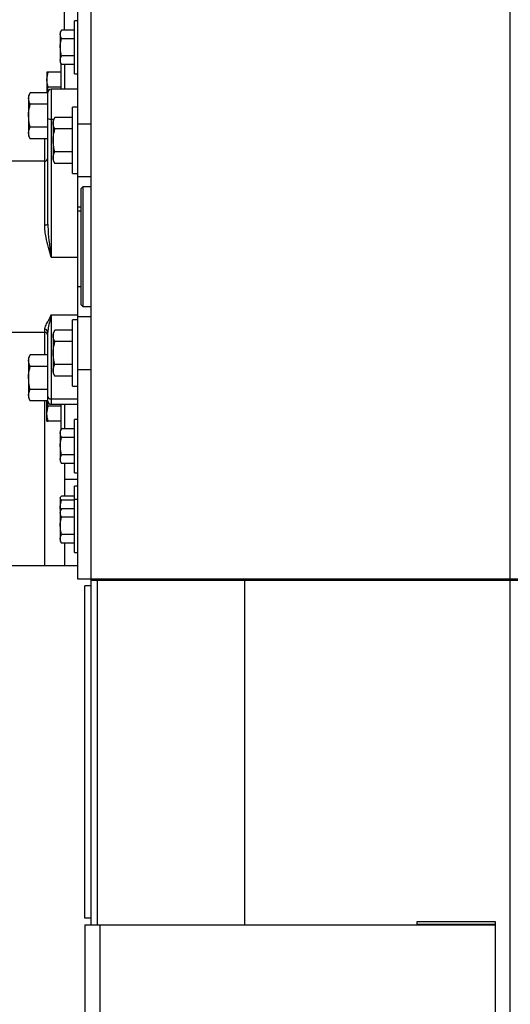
# Model space of a CAD drawing. Header units: inches. Extents: x 170 to 312, y 215 to 248.
# Tile 97 of 256: x 176.862 to 177.439, y 243.291 to 244.448. Entities that reach past the tile are written whole.
import ezdxf

# ---------------------------------------------------------------- set-up
doc = ezdxf.new("R2010")
doc.units = ezdxf.units.IN
doc.header["$LTSCALE"] = 0.25
doc.header["$MEASUREMENT"] = 0
doc.layers.add('ANNOTATIONS', color=1, linetype='Continuous')
doc.layers.add('STANDARD MOTOR LH', color=7, linetype='Continuous')
doc.styles.add('ARIAL', font='arial.ttf', dxfattribs={"height": 0.09375})
doc.dimstyles.new('STANDARD$0', dxfattribs={"dimtxt": 0.09375, "dimasz": 0.09375, "dimexe": 0.03125, "dimexo": 0.046875, "dimgap": 0.09, "dimtad": 0, "dimtih": 1, "dimtoh": 1, "dimdec": 4, "dimzin": 0, "dimdsep": 46, "dimtxsty": 'ARIAL', "dimcen": 0.09, "dimadec": 0, "dimazin": 0, "dimtfac": 1, "dimtdec": 4, "dimtofl": 0, "dimtmove": 0, "dimatfit": 1, "dimfxl": 1, "dimtolj": 1, "dimtzin": 0, "dimarcsym": 0})

# ---------------------------------------------------------------- blocks, each defined once
blk = doc.blocks.new('*D21')
at = {"layer": 'ANNOTATIONS', "color": 0, "lineweight": -2, "transparency": 16777216}
for p, q in [((176.2379, 244.6686), (176.2379, 245.2762)), ((177.4386, 243.2753), (177.4386, 245.2762)), ((176.3316, 245.2449), (176.6571, 245.2449)), ((177.3448, 245.2449), (177.0193, 245.2449))]:
    blk.add_line(p, q, dxfattribs=at)
at = {"layer": 'ANNOTATIONS', "color": 0, "transparency": 16777216}
for points in [[(176.3316, 245.2605), (176.3316, 245.2293), (176.2379, 245.2449)], [(177.3448, 245.2605), (177.3448, 245.2293), (177.4386, 245.2449)]]:
    blk.add_solid(points, dxfattribs=at)
at = {"layer": 'defpoints', "color": 0, "transparency": 16777216}
for p in [(176.2379, 245.2449), (176.2379, 244.6217), (177.4386, 243.2284)]:
    blk.add_point(p, dxfattribs=at)
at = {"layer": 'ANNOTATIONS', "color": 0, "transparency": 16777216, "insert": (176.8382, 245.2449), "char_height": 0.09375, "attachment_point": 5, "style": 'ARIAL'}
blk.add_mtext('\\A1;20"', dxfattribs=at)
blk = doc.blocks.new('*D22')
at = {"layer": 'ANNOTATIONS', "color": 0, "lineweight": -2, "transparency": 16777216}
for p, q in [((176.3761, 244.2733), (176.3761, 244.8425)), ((177.4386, 243.2753), (177.4386, 244.8425)), ((176.4698, 244.8112), (176.6222, 244.8112)), ((177.3448, 244.8112), (177.1924, 244.8112))]:
    blk.add_line(p, q, dxfattribs=at)
at = {"layer": 'ANNOTATIONS', "color": 0, "transparency": 16777216}
for points in [[(176.4698, 244.8268), (176.4698, 244.7956), (176.3761, 244.8112)], [(177.3448, 244.8268), (177.3448, 244.7956), (177.4386, 244.8112)]]:
    blk.add_solid(points, dxfattribs=at)
at = {"layer": 'defpoints', "color": 0, "transparency": 16777216}
for p in [(177.4386, 244.8112), (176.3761, 244.2264), (177.4386, 243.2284)]:
    blk.add_point(p, dxfattribs=at)
at = {"layer": 'ANNOTATIONS', "color": 0, "transparency": 16777216, "insert": (176.9073, 244.8112), "char_height": 0.09375, "attachment_point": 5, "style": 'ARIAL'}
blk.add_mtext('\\A1;17 3/8"', dxfattribs=at)

msp = doc.modelspace()

# ---------------------------------------------------------------- linework, layer by layer
at = {"layer": 'STANDARD MOTOR LH'}
for p, q in [((176.94601, 243.38467), (176.94601, 244.66592)), ((176.93039, 243.79092), (176.93039, 244.57217)), ((176.91476, 244.4362), (176.91476, 244.47637)), ((176.92645, 244.38467), (176.92645, 244.44717)), ((176.93039, 244.44717), (176.92648, 244.44717)), ((176.91127, 244.4362), (176.9097, 244.43349)), ((176.9097, 244.43349), (176.9097, 244.39836)), ((176.92645, 244.4362), (176.91127, 244.4362)), ((176.92645, 244.42606), (176.91127, 244.42606)), ((176.92645, 244.40578), (176.91127, 244.40578)), ((176.9097, 244.39836), (176.91127, 244.39564)), ((176.91082, 244.36672), (176.91082, 244.39641)), ((176.92645, 244.39564), (176.91127, 244.39564)), ((176.91476, 244.39564), (176.91476, 244.36672)), ((176.89407, 244.38661), (176.89407, 244.36253)), ((176.91082, 244.38661), (176.89564, 244.38661)), ((176.92645, 244.38467), (176.93039, 244.38467)), ((176.8944, 244.36253), (176.89564, 244.36905)), ((176.91082, 244.36905), (176.89564, 244.36905)), ((176.87457, 244.36253), (176.87248, 244.35891)), ((176.87248, 244.35891), (176.87248, 244.31203)), ((176.89523, 244.36253), (176.87457, 244.36253)), ((176.89523, 244.20815), (176.89523, 244.36297)), ((176.93039, 244.36672), (176.89898, 244.36672)), ((176.89898, 244.36672), (176.89898, 244.16917)), ((176.89523, 244.349), (176.87457, 244.349)), ((176.93039, 244.34561), (176.92414, 244.34561)), ((176.92414, 244.26749), (176.92414, 244.34561)), ((176.90348, 244.33361), (176.90139, 244.32999)), ((176.92414, 244.33361), (176.90348, 244.33361)), ((176.89523, 244.32194), (176.87457, 244.32194)), ((176.89898, 244.33162), (176.90233, 244.33162)), ((176.90139, 244.32999), (176.90139, 244.28311)), ((176.93039, 244.32608), (176.94601, 244.32608)), ((176.87248, 244.31203), (176.87457, 244.30841)), ((176.92414, 244.32008), (176.90348, 244.32008)), ((176.89523, 244.30841), (176.87457, 244.30841)), ((176.89132, 244.30841), (176.89132, 244.28202)), ((176.92414, 244.29302), (176.90348, 244.29302)), ((176.89148, 244.28202), (176.83226, 244.28202)), ((176.89148, 244.2072), (176.89148, 244.28202)), ((176.90139, 244.28311), (176.90348, 244.27949)), ((176.92414, 244.27949), (176.90348, 244.27949)), ((176.92414, 244.26749), (176.93039, 244.26749)), ((176.94601, 244.26358), (176.93039, 244.26358)), ((176.93623, 244.25186), (176.93429, 244.24992)), ((176.94601, 244.25186), (176.93623, 244.25186)), ((176.93623, 244.25186), (176.93623, 244.11124)), ((176.93429, 244.11317), (176.93429, 244.24992)), ((176.93039, 244.22839), (176.93429, 244.22839)), ((176.93429, 244.22342), (176.93039, 244.22342)), ((176.89898, 244.16917), (176.93039, 244.16917)), ((176.93039, 244.13467), (176.93429, 244.13467)), ((176.93429, 244.11317), (176.93623, 244.11124)), ((176.89898, 244.1014), (176.93039, 244.1014)), ((176.89898, 244.1014), (176.89898, 243.99638)), ((176.93623, 244.11124), (176.94601, 244.11124)), ((176.93039, 244.09561), (176.92414, 244.09561)), ((176.92414, 244.01749), (176.92414, 244.09561)), ((176.93039, 244.09952), (176.94601, 244.09952)), ((176.83226, 244.08108), (176.89148, 244.08108)), ((176.89132, 244.08108), (176.89132, 244.05469)), ((176.89148, 244.08108), (176.89148, 244.0846)), ((176.89523, 244.00013), (176.89523, 244.08098)), ((176.90348, 244.08361), (176.90139, 244.07999)), ((176.90139, 244.07999), (176.90139, 244.03311)), ((176.92414, 244.08361), (176.90348, 244.08361)), ((176.92414, 244.07008), (176.90348, 244.07008)), ((176.87457, 244.05469), (176.87248, 244.05106)), ((176.87248, 244.05106), (176.87248, 244.00419)), ((176.89523, 244.05469), (176.87457, 244.05469)), ((176.89523, 244.04095), (176.87457, 244.04095)), ((176.90139, 244.03311), (176.90348, 244.02949)), ((176.92414, 244.04302), (176.90348, 244.04302)), ((176.94601, 244.03702), (176.93039, 244.03702)), ((176.92414, 244.02949), (176.90348, 244.02949)), ((176.89523, 244.01389), (176.87457, 244.01389)), ((176.92414, 244.01749), (176.93039, 244.01749)), ((176.87248, 244.00419), (176.87457, 244.00056)), ((176.89523, 244.00056), (176.87457, 244.00056)), ((176.89132, 244.00056), (176.89132, 243.80655)), ((176.89407, 243.97649), (176.89407, 244.00056)), ((176.89898, 244.0027), (176.93039, 244.0027)), ((176.91082, 243.99405), (176.89564, 243.99405)), ((176.89898, 243.99638), (176.93039, 243.99638)), ((176.91082, 243.96669), (176.91082, 243.99638)), ((176.91476, 243.99638), (176.91476, 243.96745)), ((176.91082, 243.97649), (176.89564, 243.97649)), ((176.93039, 243.97842), (176.92645, 243.97842)), ((176.92645, 243.91592), (176.92645, 243.97842)), ((176.91127, 243.96745), (176.9097, 243.96474)), ((176.9097, 243.96474), (176.9097, 243.92961)), ((176.92645, 243.96745), (176.91127, 243.96745)), ((176.92645, 243.95731), (176.91127, 243.95731)), ((176.9097, 243.92961), (176.91127, 243.92689)), ((176.92645, 243.93703), (176.91127, 243.93703)), ((176.92645, 243.92689), (176.91127, 243.92689)), ((176.91476, 243.92689), (176.91476, 243.88853)), ((176.93039, 243.90811), (176.91476, 243.90811)), ((176.92645, 243.91592), (176.93039, 243.91592)), ((176.93039, 243.9003), (176.92645, 243.9003)), ((176.92645, 243.82217), (176.92645, 243.9003)), ((176.91008, 243.88727), (176.9097, 243.88661)), ((176.9097, 243.88661), (176.9097, 243.83586)), ((176.92645, 243.88853), (176.91127, 243.88853)), ((176.92645, 243.88366), (176.91127, 243.88366)), ((176.93039, 243.88467), (176.92645, 243.88467)), ((176.91001, 243.87153), (176.9097, 243.87392)), ((176.91127, 243.8737), (176.9097, 243.87099)), ((176.92645, 243.8737), (176.91127, 243.8737)), ((176.92645, 243.86356), (176.91127, 243.86356)), ((176.9097, 243.83586), (176.91127, 243.83314)), ((176.92645, 243.84328), (176.91127, 243.84328)), ((176.92645, 243.83314), (176.91127, 243.83314)), ((176.91476, 243.83314), (176.91476, 243.80655)), ((176.92645, 243.82217), (176.93039, 243.82217)), ((176.93039, 243.80655), (176.8303, 243.80655)), ((182.95382, 243.79092), (176.93039, 243.79092)), ((182.95382, 243.78945), (176.94601, 243.78945)), ((176.95345, 243.38467), (176.95345, 243.78945)), ((177.12607, 243.78945), (177.12607, 243.38467)), ((176.94601, 243.78311), (176.93851, 243.78311)), ((176.93851, 243.39249), (176.93851, 243.78311)), ((176.94601, 243.39249), (176.93851, 243.39249)), ((176.93857, 243.38467), (176.93857, 240.10342)), ((176.93857, 243.38467), (177.4207, 243.38467)), ((176.95645, 243.38467), (176.95645, 240.10342)), ((177.3292, 243.38864), (177.4207, 243.38864)), ((177.3292, 243.38467), (177.3292, 243.38864)), ((177.3292, 243.38527), (177.4207, 243.38527)), ((177.4207, 243.38864), (177.4207, 240.10342))]:
    msp.add_line(p, q, dxfattribs=at)
for centre, radius, start, end in [((176.89898, 244.36297), 0.00375, 90, 180), ((176.89806, 244.33956), 0.008, 249.30583, 276.63834), ((176.89148, 244.28577), 0.00375, 270, 0), ((176.89236, 244.21159), 0.00448, 258.73376, 309.91061), ((176.89154, 244.08091), 0.00369, 1.0508, 90.99489), ((176.89148, 244.07733), 0.00375, 0, 90), ((176.89864, 244.00611), 0.00344, 187.13447, 275.69473), ((176.89898, 244.00013), 0.00375, 180, 270)]:
    msp.add_arc(centre, radius, start, end, dxfattribs=at)
for points, knots in [([(176.9097, 244.43113), (176.9097, 244.43125), (176.90972, 244.43297), (176.91052, 244.43464), (176.91127, 244.4362)], [0, 0, 0, 0, 0.0702206, 1, 1, 1, 1]), ([(176.91127, 244.42606), (176.91083, 244.42689), (176.90994, 244.42855), (176.90978, 244.43027), (176.9097, 244.43113)], [0, 0, 0, 0, 0.4953971, 1, 1, 1, 1]), ([(176.9097, 244.41592), (176.90972, 244.41674), (176.90979, 244.42017), (176.91063, 244.42351), (176.91127, 244.42606)], [0, 0, 0, 0, 0.2366535, 1, 1, 1, 1]), ([(176.91127, 244.40578), (176.91107, 244.4065), (176.91014, 244.4098), (176.90989, 244.41324), (176.9097, 244.41592)], [0, 0, 0, 0, 0.2170861, 1, 1, 1, 1]), ([(176.9097, 244.40071), (176.9097, 244.40083), (176.90972, 244.40255), (176.91052, 244.40422), (176.91127, 244.40578)], [0, 0, 0, 0, 0.0701921, 1, 1, 1, 1]), ([(176.91127, 244.39564), (176.91083, 244.39647), (176.90994, 244.39813), (176.90978, 244.39985), (176.9097, 244.40071)], [0, 0, 0, 0, 0.4954944, 1, 1, 1, 1]), ([(176.89407, 244.37783), (176.89408, 244.37804), (176.8941, 244.381), (176.8949, 244.38391), (176.89564, 244.38661)], [0, 0, 0, 0, 0.0701921, 1, 1, 1, 1]), ([(176.89564, 244.38661), (176.895, 244.38661), (176.89417, 244.38661), (176.89409, 244.38661), (176.89407, 244.38661)], [0, 0, 0, 0, 0.7634336, 1, 1, 1, 1]), ([(176.89564, 244.36905), (176.8952, 244.37048), (176.89432, 244.37335), (176.89416, 244.37633), (176.89407, 244.37783)], [0, 0, 0, 0, 0.4954479, 1, 1, 1, 1]), ([(176.87248, 244.35577), (176.87248, 244.35593), (176.8725, 244.35714), (176.87296, 244.35943), (176.87403, 244.36149), (176.87457, 244.36253)], [0, 0, 0, 0, 0.0700725, 0.5307891, 1, 1, 1, 1]), ([(176.87457, 244.349), (176.87399, 244.3501), (176.87281, 244.35232), (176.87259, 244.35461), (176.87248, 244.35577)], [0, 0, 0, 0, 0.4954413, 1, 1, 1, 1]), ([(176.87248, 244.33547), (176.87251, 244.3366), (176.87261, 244.34118), (176.87373, 244.34564), (176.87457, 244.349)], [0, 0, 0, 0, 0.2463268, 1, 1, 1, 1]), ([(176.87457, 244.32194), (176.87429, 244.32295), (176.87306, 244.32736), (176.87273, 244.33194), (176.87248, 244.33547)], [0, 0, 0, 0, 0.2293749, 1, 1, 1, 1]), ([(176.90139, 244.32685), (176.90139, 244.32701), (176.90141, 244.32822), (176.90187, 244.33051), (176.90294, 244.33257), (176.90348, 244.33361)], [0, 0, 0, 0, 0.0700676, 0.5307526, 1, 1, 1, 1]), ([(176.87248, 244.31517), (176.87248, 244.31533), (176.8725, 244.31655), (176.87296, 244.31884), (176.87403, 244.3209), (176.87457, 244.32194)], [0, 0, 0, 0, 0.0701429, 0.5308138, 1, 1, 1, 1]), ([(176.90348, 244.32008), (176.90289, 244.32118), (176.90171, 244.3234), (176.9015, 244.32569), (176.90139, 244.32685)], [0, 0, 0, 0, 0.49549315, 1, 1, 1, 1]), ([(176.87457, 244.30841), (176.87399, 244.30951), (176.87281, 244.31172), (176.87259, 244.31402), (176.87248, 244.31517)], [0, 0, 0, 0, 0.4954567, 1, 1, 1, 1]), ([(176.90139, 244.30655), (176.90141, 244.30768), (176.90152, 244.31226), (176.90264, 244.31672), (176.90348, 244.32008)], [0, 0, 0, 0, 0.2462843, 1, 1, 1, 1]), ([(176.90348, 244.29302), (176.9032, 244.29403), (176.90197, 244.29844), (176.90164, 244.30302), (176.90139, 244.30655)], [0, 0, 0, 0, 0.2293749, 1, 1, 1, 1]), ([(176.90139, 244.28625), (176.90139, 244.28641), (176.90141, 244.28763), (176.90187, 244.28992), (176.90294, 244.29198), (176.90348, 244.29302)], [0, 0, 0, 0, 0.0700676, 0.5307526, 1, 1, 1, 1]), ([(176.90348, 244.27949), (176.90289, 244.28058), (176.90171, 244.2828), (176.9015, 244.2851), (176.90139, 244.28625)], [0, 0, 0, 0, 0.4954413, 1, 1, 1, 1]), ([(176.89898, 244.16917), (176.89897, 244.1692), (176.89789, 244.17304), (176.89573, 244.1808), (176.89332, 244.19104), (176.8918, 244.19988), (176.89159, 244.20475), (176.89148, 244.2072)], [0, 0, 0, 0, 0.0025383, 0.3076593, 0.6170018, 0.8072853, 1, 1, 1, 1]), ([(176.89523, 244.20815), (176.89529, 244.20566), (176.89547, 244.19791), (176.89688, 244.1849), (176.89827, 244.17445), (176.89898, 244.1692), (176.89898, 244.16917)], [0, 0, 0, 0, 0.1911715, 0.5926865, 0.9974191, 1, 1, 1, 1]), ([(176.89148, 244.0846), (176.89158, 244.0853), (176.89179, 244.08672), (176.8933, 244.09002), (176.89571, 244.0947), (176.89788, 244.099), (176.89897, 244.10138), (176.89898, 244.1014)], [0, 0, 0, 0, 0.1900138, 0.382987, 0.6878933, 0.9974592, 1, 1, 1, 1]), ([(176.89898, 244.1014), (176.89898, 244.10138), (176.89827, 244.09819), (176.89689, 244.09223), (176.89547, 244.08557), (176.89529, 244.0821), (176.89523, 244.08098)], [0, 0, 0, 0, 0.0025814, 0.4043473, 0.8088416, 1, 1, 1, 1]), ([(176.90139, 244.07685), (176.90139, 244.07701), (176.90141, 244.07822), (176.90187, 244.08051), (176.90294, 244.08257), (176.90348, 244.08361)], [0, 0, 0, 0, 0.070069, 0.5307636, 1, 1, 1, 1]), ([(176.90348, 244.07008), (176.90289, 244.07118), (176.90171, 244.0734), (176.9015, 244.07569), (176.90139, 244.07685)], [0, 0, 0, 0, 0.49549315, 1, 1, 1, 1]), ([(176.90139, 244.05655), (176.90141, 244.05768), (176.90152, 244.06226), (176.90264, 244.06672), (176.90348, 244.07008)], [0, 0, 0, 0, 0.2463165, 1, 1, 1, 1]), ([(176.90348, 244.04302), (176.9032, 244.04403), (176.90197, 244.04844), (176.90164, 244.05302), (176.90139, 244.05655)], [0, 0, 0, 0, 0.229343, 1, 1, 1, 1]), ([(176.87248, 244.04782), (176.87248, 244.04798), (176.8725, 244.04922), (176.87296, 244.05154), (176.87403, 244.05363), (176.87457, 244.05469)], [0, 0, 0, 0, 0.0700349, 0.5307705, 1, 1, 1, 1]), ([(176.87457, 244.04095), (176.87399, 244.04207), (176.87281, 244.04432), (176.87259, 244.04665), (176.87248, 244.04782)], [0, 0, 0, 0, 0.4954611, 1, 1, 1, 1]), ([(176.87248, 244.02742), (176.87251, 244.02855), (176.87261, 244.03313), (176.87373, 244.03759), (176.87457, 244.04095)], [0, 0, 0, 0, 0.2462844, 1, 1, 1, 1]), ([(176.90139, 244.03625), (176.90139, 244.03641), (176.90141, 244.03763), (176.90187, 244.03992), (176.90294, 244.04198), (176.90348, 244.04302)], [0, 0, 0, 0, 0.0700676, 0.5307526, 1, 1, 1, 1]), ([(176.90348, 244.02949), (176.90289, 244.03058), (176.90171, 244.0328), (176.9015, 244.03509), (176.90139, 244.03625)], [0, 0, 0, 0, 0.4954202, 1, 1, 1, 1]), ([(176.87457, 244.01389), (176.87429, 244.0149), (176.87306, 244.01931), (176.87273, 244.02389), (176.87248, 244.02742)], [0, 0, 0, 0, 0.2293847, 1, 1, 1, 1]), ([(176.87248, 244.00723), (176.87248, 244.00739), (176.8725, 244.00858), (176.87296, 244.01084), (176.87403, 244.01287), (176.87457, 244.01389)], [0, 0, 0, 0, 0.0701134, 0.5308095, 1, 1, 1, 1]), ([(176.87457, 244.00056), (176.87399, 244.00165), (176.87281, 244.00383), (176.87259, 244.00609), (176.87248, 244.00723)], [0, 0, 0, 0, 0.4954724, 1, 1, 1, 1]), ([(176.89564, 243.99405), (176.89518, 243.99547), (176.89449, 243.99761), (176.89434, 243.99982), (176.89429, 244.00056)], [0, 0, 0, 0, 0.6652326, 1, 1, 1, 1]), ([(176.89407, 243.98527), (176.89408, 243.98548), (176.8941, 243.98844), (176.8949, 243.99135), (176.89564, 243.99405)], [0, 0, 0, 0, 0.0702492, 1, 1, 1, 1]), ([(176.89564, 243.97649), (176.8952, 243.97791), (176.89432, 243.98079), (176.89416, 243.98377), (176.89407, 243.98527)], [0, 0, 0, 0, 0.4954479, 1, 1, 1, 1]), ([(176.89407, 243.97649), (176.89409, 243.97649), (176.89417, 243.97649), (176.895, 243.97649), (176.89564, 243.97649)], [0, 0, 0, 0, 0.2365664, 1, 1, 1, 1]), ([(176.9097, 243.96238), (176.9097, 243.9625), (176.90972, 243.96422), (176.91052, 243.96589), (176.91127, 243.96745)], [0, 0, 0, 0, 0.0702206, 1, 1, 1, 1]), ([(176.91127, 243.95731), (176.91083, 243.95814), (176.90994, 243.9598), (176.90978, 243.96152), (176.9097, 243.96238)], [0, 0, 0, 0, 0.4953971, 1, 1, 1, 1]), ([(176.9097, 243.94717), (176.90972, 243.94799), (176.90979, 243.95142), (176.91063, 243.95476), (176.91127, 243.95731)], [0, 0, 0, 0, 0.23661, 1, 1, 1, 1]), ([(176.91127, 243.93703), (176.91107, 243.93775), (176.91014, 243.94105), (176.90989, 243.94449), (176.9097, 243.94717)], [0, 0, 0, 0, 0.2170738, 1, 1, 1, 1]), ([(176.9097, 243.93196), (176.9097, 243.93208), (176.90972, 243.9338), (176.91052, 243.93547), (176.91127, 243.93703)], [0, 0, 0, 0, 0.0701921, 1, 1, 1, 1]), ([(176.91127, 243.92689), (176.91083, 243.92772), (176.90994, 243.92938), (176.90978, 243.9311), (176.9097, 243.93196)], [0, 0, 0, 0, 0.4954944, 1, 1, 1, 1]), ([(176.9097, 243.8861), (176.9097, 243.88615), (176.90972, 243.88698), (176.91052, 243.88778), (176.91127, 243.88853)], [0, 0, 0, 0, 0.0701672, 1, 1, 1, 1]), ([(176.91127, 243.88366), (176.91083, 243.88405), (176.90994, 243.88485), (176.90978, 243.88568), (176.9097, 243.8861)], [0, 0, 0, 0, 0.4954462, 1, 1, 1, 1]), ([(176.9097, 243.87392), (176.90972, 243.8747), (176.90979, 243.87799), (176.91063, 243.88121), (176.91127, 243.88366)], [0, 0, 0, 0, 0.2366092, 1, 1, 1, 1]), ([(176.9097, 243.86863), (176.9097, 243.86875), (176.90972, 243.87047), (176.91052, 243.87214), (176.91127, 243.8737)], [0, 0, 0, 0, 0.0702206, 1, 1, 1, 1]), ([(176.91127, 243.86356), (176.91083, 243.86439), (176.90994, 243.86605), (176.90978, 243.86777), (176.9097, 243.86863)], [0, 0, 0, 0, 0.4953971, 1, 1, 1, 1]), ([(176.9097, 243.85342), (176.90972, 243.85424), (176.90979, 243.85767), (176.91063, 243.86101), (176.91127, 243.86356)], [0, 0, 0, 0, 0.23661, 1, 1, 1, 1]), ([(176.91127, 243.84328), (176.91107, 243.844), (176.91014, 243.8473), (176.90989, 243.85074), (176.9097, 243.85342)], [0, 0, 0, 0, 0.2170738, 1, 1, 1, 1]), ([(176.9097, 243.83821), (176.9097, 243.83833), (176.90972, 243.84005), (176.91052, 243.84172), (176.91127, 243.84328)], [0, 0, 0, 0, 0.0701921, 1, 1, 1, 1]), ([(176.91127, 243.83314), (176.91083, 243.83397), (176.90994, 243.83563), (176.90978, 243.83735), (176.9097, 243.83821)], [0, 0, 0, 0, 0.4954944, 1, 1, 1, 1])]:
    msp.add_open_spline(points, degree=3, knots=knots, dxfattribs=at)

# ---------------------------------------------------------------- dimensions: what is measured, and where the dimension line sits
at = {"layer": 'ANNOTATIONS'}
for base, p1, p2, text, picture, middle in [((176.23789, 245.24492), (177.43857, 243.22842), (176.23789, 244.62168), '20"', '*D21', (176.83823, 245.24492)), ((177.43857, 244.81121), (176.37607, 244.22641), (177.43857, 243.22842), '17 3/8"', '*D22', (176.90732, 244.81121))]:
    dim = msp.add_linear_dim(base=base, p1=p1, p2=p2, text=text, dimstyle='STANDARD$0', dxfattribs=at)
    dim.commit()
    dim.dimension.update_dxf_attribs({"geometry": picture, "text_midpoint": middle, "dimtype": 160})

doc.saveas('drawing.dxf')
